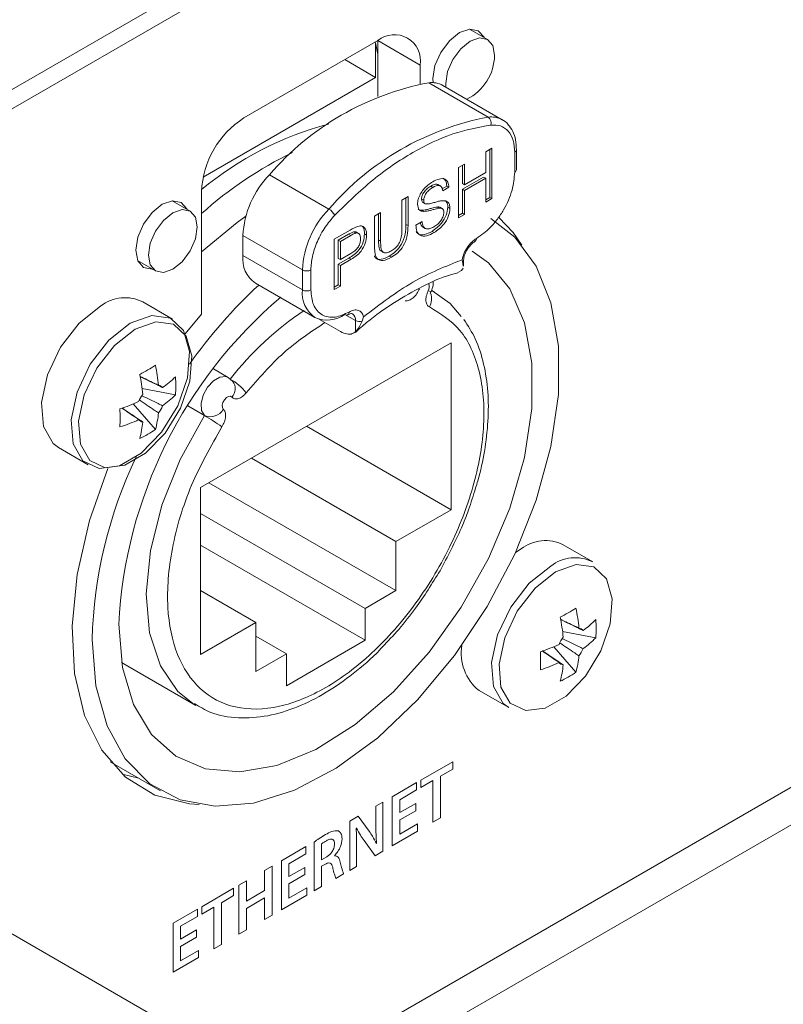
# Model space of a CAD drawing. Header units: millimetres. Extents: x 0 to 1118, y 0 to 864.
# Tile 29 of 248: x 307.97 to 314.33, y 137.72 to 145.92. Entities that reach past the tile are written whole.
import ezdxf

# ---------------------------------------------------------------- set-up
doc = ezdxf.new("R2010")
doc.units = ezdxf.units.MM

msp = doc.modelspace()

# ---------------------------------------------------------------- linework, layer by layer
at = {"color": 7, "linetype": 'Continuous', "lineweight": 15}
for p, q in [((325.0294, 155.2185), (276.2911, 127.0825)), ((324.9792, 155.0291), (276.2911, 126.9221)), ((311.8647, 145.7511), (311.7151, 145.8375)), ((310.952, 145.7413), (309.8383, 145.0983)), ((310.9343, 145.7216), (310.9343, 145.435)), ((311.3055, 145.5371), (310.952, 145.7412)), ((310.952, 145.2755), (310.952, 145.7412)), ((309.719, 136.8294), (324.9792, 145.6389)), ((310.9343, 145.435), (310.6779, 145.583)), ((311.3055, 145.3803), (311.3055, 145.5371)), ((310.9343, 145.435), (309.4983, 144.606)), ((311.8712, 145.1044), (311.3762, 145.3901)), ((311.9886, 145.0824), (311.4936, 145.3681)), ((324.8563, 145.2551), (309.669, 136.4877)), ((311.8512, 144.8164), (311.9024, 144.846)), ((311.8512, 144.6443), (311.8512, 144.8164)), ((311.8847, 144.8358), (311.8847, 144.4367)), ((311.9024, 144.846), (311.9024, 144.4265)), ((312.0922, 144.646), (312.0922, 144.8126)), ((312.1068, 144.6664), (312.1068, 144.833)), ((311.623, 144.6847), (311.6742, 144.7142)), ((311.623, 144.2652), (311.623, 144.6847)), ((311.6565, 144.704), (311.6565, 144.5524)), ((311.6742, 144.7142), (311.6742, 144.5422)), ((311.6742, 144.5422), (311.8512, 144.6443)), ((310.5454, 144.339), (310.0504, 144.6247)), ((311.8335, 144.6061), (311.6565, 144.504)), ((311.8512, 144.5959), (311.6742, 144.4938)), ((311.8335, 144.6061), (311.8512, 144.5959)), ((311.8512, 144.397), (311.8512, 144.5959)), ((309.4847, 144.486), (309.4847, 143.4657)), ((311.3935, 144.5296), (311.4112, 144.5194)), ((311.4754, 144.5309), (311.4533, 144.5436)), ((311.5262, 144.5309), (311.4875, 144.5086)), ((311.5438, 144.5207), (311.4926, 144.4911)), ((311.5262, 144.5309), (311.5438, 144.5207)), ((311.6565, 144.5524), (311.6742, 144.5422)), ((311.6565, 144.504), (311.6565, 144.305)), ((311.6565, 144.504), (311.6742, 144.4938)), ((311.6742, 144.4938), (311.6742, 144.2948)), ((309.3898, 144.3224), (309.2402, 144.4088)), ((311.1527, 144.4132), (311.2039, 144.4427)), ((311.1527, 144.1746), (311.1527, 144.4132)), ((311.1862, 144.4325), (311.1862, 144.2116)), ((311.2039, 144.4427), (311.2039, 144.2014)), ((311.3166, 144.4226), (311.3343, 144.4124)), ((311.8847, 144.4367), (311.8512, 144.4174)), ((311.9024, 144.4265), (311.8512, 144.397)), ((311.8847, 144.4367), (311.9024, 144.4265)), ((311.319, 144.3294), (311.3367, 144.3192)), ((311.3296, 144.3931), (311.3473, 144.3828)), ((311.4455, 144.356), (311.4632, 144.3458)), ((311.491, 144.3411), (311.4689, 144.3538)), ((311.5355, 144.3542), (311.5532, 144.344)), ((310.9245, 144.2814), (310.9757, 144.311)), ((310.9245, 144.0401), (310.9245, 144.2814)), ((310.9581, 144.3008), (310.9581, 144.0827)), ((310.9757, 144.311), (310.9757, 144.0725)), ((311.2691, 144.2061), (311.3203, 144.2357)), ((311.6565, 144.305), (311.623, 144.2856)), ((311.6742, 144.2948), (311.623, 144.2652)), ((311.6565, 144.305), (311.6742, 144.2948)), ((310.5892, 144.0879), (310.7227, 144.1649)), ((310.7513, 144.1498), (310.769, 144.1396)), ((310.7923, 144.1359), (310.7702, 144.1487)), ((311.1862, 144.2116), (311.2039, 144.2014)), ((311.325, 144.1908), (311.3471, 144.178)), ((311.4036, 144.1536), (311.4212, 144.1434)), ((309.8294, 144.1187), (310.3244, 143.8329)), ((309.8294, 144.1187), (309.8294, 143.9521)), ((310.5892, 143.6685), (310.5892, 144.0879)), ((310.7095, 144.1293), (310.6228, 144.0793)), ((310.6228, 144.0793), (310.6228, 143.9287)), ((310.6228, 144.0793), (310.6405, 144.0691)), ((310.7272, 144.1191), (310.6405, 144.0691)), ((310.6405, 144.0691), (310.6405, 143.9185)), ((310.7095, 144.1293), (310.7272, 144.1191)), ((310.8416, 144.1334), (310.8593, 144.1232)), ((310.9581, 144.0827), (310.9757, 144.0725)), ((310.9794, 143.9904), (311.0015, 143.9776)), ((308.9527, 143.9108), (309.1023, 143.8245)), ((310.3244, 143.6663), (309.8294, 143.9521)), ((310.7118, 143.9317), (310.6228, 143.8803)), ((310.6228, 143.9287), (310.6405, 143.9185)), ((310.6405, 143.9185), (310.7281, 143.9691)), ((310.7294, 143.9215), (310.6405, 143.8701)), ((310.7118, 143.9317), (310.7294, 143.9215)), ((311.0474, 143.948), (311.0651, 143.9378)), ((311.6604, 143.889), (311.6538, 143.9164)), ((310.3244, 143.6663), (310.3244, 143.8329)), ((310.3951, 143.8329), (310.3951, 143.6663)), ((310.6228, 143.8803), (310.6228, 143.7082)), ((310.6228, 143.8803), (310.6405, 143.8701)), ((310.6405, 143.8701), (310.6405, 143.698)), ((311.6502, 143.8284), (311.6172, 143.8127)), ((311.6502, 143.8284), (311.6624, 143.8465)), ((311.6616, 143.8645), (311.6604, 143.889)), ((311.6649, 143.8644), (311.6649, 143.901)), ((311.6007, 143.8028), (311.6191, 143.8076)), ((309.933, 143.7231), (310.428, 143.4374)), ((310.6228, 143.7082), (310.5892, 143.6889)), ((310.6405, 143.698), (310.5892, 143.6685)), ((310.6228, 143.7082), (310.6405, 143.698)), ((311.4242, 143.6504), (311.3992, 143.6648)), ((309.2419, 143.4239), (308.995, 143.5664)), ((309.4847, 143.4657), (309.3496, 143.2995)), ((310.4656, 143.4214), (310.6426, 143.3192)), ((310.7664, 143.3181), (310.7664, 143.4111)), ((310.8336, 143.4429), (310.8224, 143.4052)), ((311.5619, 143.2253), (309.4759, 142.0211)), ((311.5619, 141.8371), (311.5619, 143.2253)), ((309.7061, 142.9388), (309.5834, 143.0096)), ((309.7458, 142.9052), (309.7066, 142.9374)), ((309.267, 142.7922), (308.9905, 142.8456)), ((309.1015, 142.5055), (308.9169, 142.7183)), ((309.5083, 142.6214), (309.3713, 142.7005)), ((311.5619, 141.8371), (310.3596, 142.5312)), ((308.2951, 142.3539), (308.5419, 142.2114)), ((309.9, 142.2659), (311.1022, 141.5718)), ((309.4759, 142.0211), (309.4759, 140.6329)), ((309.5464, 142.0617), (311.1022, 141.1635)), ((309.4759, 141.8065), (310.8459, 141.0156)), ((311.1022, 141.5718), (311.5619, 141.8371)), ((310.8459, 140.7502), (309.4759, 141.5411)), ((311.1022, 141.1635), (311.1022, 141.5718)), ((312.7421, 141.4026), (312.4952, 141.5451)), ((312.1452, 141.5104), (312.0988, 141.4812)), ((309.4759, 141.1636), (309.9355, 140.8983)), ((310.8459, 141.0156), (311.1022, 141.1635)), ((310.8459, 140.7502), (310.8459, 141.0156)), ((309.4759, 140.6329), (309.9355, 140.8983)), ((309.9355, 140.8983), (309.9355, 140.49)), ((312.7672, 140.7709), (312.4906, 140.8243)), ((309.9355, 140.7859), (310.1918, 140.638)), ((310.1918, 140.3726), (310.8459, 140.7502)), ((309.9355, 140.49), (310.1918, 140.638)), ((310.1918, 140.638), (310.1918, 140.3726)), ((312.6017, 140.4842), (312.4171, 140.697)), ((308.8196, 140.5641), (309.4368, 140.2078)), ((311.7952, 140.3326), (312.0421, 140.1901)), ((308.7254, 139.7381), (309.144, 139.4964)), ((311.5759, 139.7389), (311.3112, 139.5861)), ((311.5759, 139.678), (311.5759, 139.7389)), ((311.4743, 139.6193), (311.5759, 139.678)), ((308.8234, 139.6351), (308.9615, 139.6018)), ((311.2756, 139.5656), (311.0722, 139.4481)), ((311.2756, 139.5046), (311.2756, 139.5656)), ((311.3112, 139.5861), (311.3112, 139.5252)), ((311.3112, 139.5252), (311.4118, 139.5833)), ((311.4118, 139.5833), (311.4118, 139.2359)), ((311.4743, 139.272), (311.4743, 139.6193)), ((311.1347, 139.4233), (311.2756, 139.5046)), ((310.994, 139.4024), (310.9364, 139.3692)), ((310.994, 138.9947), (310.994, 139.4024)), ((311.0722, 139.4481), (311.0722, 139.0399)), ((311.1347, 139.3159), (311.1347, 139.4233)), ((310.9364, 139.3692), (310.9364, 139.2269)), ((311.2678, 139.3927), (311.1347, 139.3159)), ((311.1347, 139.2554), (311.2678, 139.3322)), ((311.2678, 139.3322), (311.2678, 139.3927)), ((310.7898, 139.2851), (310.7181, 139.2437)), ((310.7181, 139.2437), (310.7181, 138.8354)), ((310.8809, 139.1616), (310.7898, 139.2851)), ((311.1347, 139.1368), (311.1347, 139.2554)), ((311.4118, 139.2359), (311.4743, 139.272)), ((310.7726, 139.1862), (310.7741, 139.1876)), ((311.0722, 139.0399), (311.2835, 139.1618)), ((311.2835, 139.2227), (311.1347, 139.1368)), ((311.2835, 139.1618), (311.2835, 139.2227)), ((310.4221, 139.07), (310.4221, 138.6646)), ((310.8375, 139.0833), (310.9296, 138.9575)), ((310.3538, 139.0334), (310.1504, 138.916)), ((310.3538, 138.9725), (310.3538, 139.0334)), ((310.4846, 138.9236), (310.4846, 139.0555)), ((310.7757, 138.8687), (310.7757, 139.0147)), ((310.9296, 138.9575), (310.994, 138.9947)), ((310.942, 139.0592), (310.9409, 139.0586)), ((310.1504, 138.916), (310.1504, 138.5077)), ((310.2129, 138.8911), (310.3538, 138.9725)), ((310.5223, 138.9453), (310.4846, 138.9236)), ((310.5919, 138.9559), (310.5919, 138.9577)), ((310.0722, 138.8708), (310.0097, 138.8348)), ((310.0097, 138.8348), (310.0097, 138.6667)), ((310.0722, 138.4626), (310.0722, 138.8708)), ((310.2129, 138.7838), (310.2129, 138.8911)), ((310.346, 138.8606), (310.2129, 138.7838)), ((310.346, 138.8001), (310.346, 138.8606)), ((310.4846, 138.8691), (310.5166, 138.8876)), ((310.4846, 138.7006), (310.4846, 138.8691)), ((310.7181, 138.8354), (310.7757, 138.8687)), ((309.8587, 138.7476), (309.7963, 138.7115)), ((309.8587, 138.5795), (309.8587, 138.7476)), ((310.2129, 138.7233), (310.346, 138.8001)), ((310.6022, 138.7685), (310.6675, 138.8062)), ((309.7518, 138.6859), (309.4871, 138.533)), ((309.7518, 138.6249), (309.7518, 138.6859)), ((309.7963, 138.7115), (309.7963, 138.3033)), ((310.0097, 138.6667), (309.8587, 138.5795)), ((310.2129, 138.6047), (310.2129, 138.7233)), ((310.3617, 138.6906), (310.2129, 138.6047)), ((310.3617, 138.6297), (310.3617, 138.6906)), ((310.4221, 138.6646), (310.4846, 138.7006)), ((309.468, 137.4058), (307.3352, 138.6371)), ((309.6501, 138.5662), (309.7518, 138.6249)), ((309.8587, 138.5186), (310.0097, 138.6058)), ((310.0097, 138.6058), (310.0097, 138.4265)), ((310.1504, 138.5077), (310.3617, 138.6297)), ((309.4515, 138.5125), (309.2481, 138.3951)), ((309.4515, 138.4516), (309.4515, 138.5125)), ((309.4871, 138.533), (309.4871, 138.4721)), ((309.4871, 138.4721), (309.5877, 138.5302)), ((309.5877, 138.5302), (309.5877, 138.1828)), ((309.6501, 138.2189), (309.6501, 138.5662)), ((309.8587, 138.3393), (309.8587, 138.5186)), ((309.3105, 138.3702), (309.4515, 138.4516)), ((310.0097, 138.4265), (310.0722, 138.4626)), ((309.2481, 138.3951), (309.2481, 137.9868)), ((309.3105, 138.2628), (309.3105, 138.3702)), ((309.4436, 138.3397), (309.3105, 138.2628)), ((309.4436, 138.2792), (309.4436, 138.3397)), ((309.7963, 138.3033), (309.8587, 138.3393)), ((309.3105, 138.2023), (309.4436, 138.2792)), ((309.3105, 138.0838), (309.3105, 138.2023)), ((309.4593, 138.1697), (309.3105, 138.0838)), ((309.4593, 138.1088), (309.4593, 138.1697)), ((309.5877, 138.1828), (309.6501, 138.2189)), ((309.2481, 137.9868), (309.4593, 138.1088))]:
    msp.add_line(p, q, dxfattribs=at)
at = {"color": 9, "linetype": 'Continuous', "lineweight": 15}
for p, q in [((310.9261, 145.7263), (310.9343, 145.7216)), ((310.7664, 143.4111), (310.678, 143.4621))]:
    msp.add_line(p, q, dxfattribs=at)
at = {"color": 7, "linetype": 'Continuous', "lineweight": 15, "flags": 128}
for points in [[(311.8375, 145.7668), (311.8367, 145.7687), (311.7888, 145.8238), (311.7171, 145.8378), (311.6326, 145.8084), (311.548, 145.7401), (311.4763, 145.6434), (311.4284, 145.533), (311.4116, 145.4256), (311.4138, 145.3912)], [(310.952, 145.636), (310.9498, 145.6407), (310.9343, 145.7216)], [(311.5197, 145.3531), (311.5177, 145.3848), (311.5331, 145.4836), (311.5772, 145.5852), (311.6432, 145.6741), (311.721, 145.7369), (311.7988, 145.764), (311.8647, 145.7511), (311.9088, 145.7004), (311.9243, 145.6195), (311.9243, 145.6195)], [(309.3627, 144.3381), (309.3618, 144.34), (309.3139, 144.3951), (309.2423, 144.409), (309.1577, 144.3796)], [(309.1577, 144.3796), (309.0731, 144.3114), (309.0014, 144.2147), (308.9535, 144.1043), (308.9367, 143.9969), (308.9535, 143.909), (309.0014, 143.8538), (309.0731, 143.8399), (309.0752, 143.8401)], [(309.4494, 144.1908), (309.4339, 144.092), (309.3898, 143.9904), (309.3239, 143.9015), (309.2461, 143.8387), (309.1683, 143.8116), (309.1023, 143.8245), (309.0583, 143.8752), (309.0428, 143.9561), (309.0583, 144.0549), (309.1023, 144.1565), (309.1683, 144.2454), (309.2461, 144.3082), (309.3239, 144.3352), (309.3898, 144.3224), (309.4339, 144.2717), (309.4494, 144.1908)], [(311.8938, 144.2597), (312.092, 144.1061), (312.2709, 143.8637), (312.3933, 143.5576), (312.4556, 143.1974), (312.4556, 142.7948), (312.3933, 142.3628), (312.2709, 141.9152), (312.092, 141.4664), (311.8627, 141.0308), (311.5901, 140.6225), (311.2831, 140.2545), (310.9516, 139.9387), (310.6061, 139.6852), (310.2579, 139.5022), (309.918, 139.3956), (309.5974, 139.3688), (309.3065, 139.4226), (309.0545, 139.5553), (308.8496, 139.7627), (308.6983, 140.0381), (308.6056, 140.3726), (308.5743, 140.7555), (308.5743, 140.7555)], [(309.8533, 144.2798), (309.7806, 144.2281), (309.4847, 143.9836)], [(312.1523, 144.0393), (312.0779, 144.1449), (311.9596, 144.2705)], [(308.7953, 140.8831), (308.8265, 140.5244), (308.9188, 140.2146), (309.0689, 139.965), (309.2715, 139.7845), (309.5191, 139.6796), (309.8029, 139.6543), (310.1125, 139.7093), (310.4369, 139.8427), (310.7642, 140.0496), (311.0826, 140.3226), (311.3807, 140.6519), (311.6476, 141.0255), (311.8737, 141.4299), (312.0509, 141.8504), (312.1726, 142.272), (312.2346, 142.6794), (312.2346, 143.0577), (312.1726, 143.3935), (312.0509, 143.6745), (311.8737, 143.8905), (311.7375, 143.9891)], [(311.4024, 143.6624), (311.5542, 143.5524), (311.6459, 143.4455)], [(308.645, 143.5317), (308.4662, 143.3899), (308.3116, 143.19), (308.202, 142.9591), (308.1522, 142.7283), (308.169, 142.5289), (308.25, 142.3877), (308.2951, 142.3539)], [(308.8919, 143.3892), (308.7131, 143.2474), (308.5584, 143.0475), (308.4488, 142.8166), (308.399, 142.5858), (308.4158, 142.3864), (308.4969, 142.2451), (308.6313, 142.1812), (308.801, 142.2033), (308.9829, 142.3083), (309.1525, 142.4821), (309.2869, 142.7012), (309.368, 142.936), (309.3848, 143.1549), (309.335, 143.3282), (309.2254, 143.4325), (309.0707, 143.4538), (308.8919, 143.3892)], [(308.9322, 143.3403), (308.7615, 143.2048), (308.6137, 143.0139), (308.509, 142.7934), (308.4615, 142.5729), (308.4775, 142.3824), (308.555, 142.2475), (308.6834, 142.1865), (308.8454, 142.2075), (309.0191, 142.3078), (309.1811, 142.4738), (309.3095, 142.6831), (309.387, 142.9074), (309.403, 143.1165), (309.3555, 143.282), (309.2507, 143.3817), (309.103, 143.402), (308.9322, 143.3403)], [(309.6661, 142.6737), (309.6581, 142.6874), (309.657, 142.7072), (309.663, 142.73), (309.6751, 142.752), (309.6913, 142.7697), (309.709, 142.7802), (309.7254, 142.7819), (309.7379, 142.7745)], [(308.7034, 142.1803), (308.5515, 141.7463), (308.4487, 141.2969), (308.4072, 140.8682), (308.4284, 140.4735), (308.5115, 140.1253), (308.654, 139.8346), (308.8514, 139.6105), (309.0974, 139.4602), (309.3842, 139.3882), (309.4641, 139.3827)], [(312.3921, 141.3679), (312.2133, 141.2261), (312.0586, 141.0263), (311.949, 140.7953), (311.8992, 140.5646), (311.916, 140.3651), (311.9971, 140.2239), (312.0421, 140.1901)], [(312.4324, 141.319), (312.2616, 141.1836), (312.1139, 140.9927), (312.0092, 140.7721), (311.9617, 140.5517), (311.9777, 140.3612), (312.0551, 140.2263), (312.1835, 140.1652), (312.3455, 140.1863), (312.5193, 140.2866), (312.6813, 140.4526), (312.8097, 140.6619), (312.8871, 140.8862), (312.9032, 141.0952), (312.8556, 141.2607), (312.7509, 141.3604), (312.6032, 141.3807), (312.4324, 141.319)]]:
    msp.add_lwpolyline(points, dxfattribs=at)
at = {"color": 9, "linetype": 'Continuous', "lineweight": 15, "flags": 128}
for points in [[(311.3717, 143.6583), (311.3835, 143.6547), (311.3915, 143.6533), (311.3953, 143.654), (311.3955, 143.6543)], [(309.5083, 142.6214), (309.4844, 142.6625), (309.4811, 142.722), (309.499, 142.7903), (309.5352, 142.8563), (309.5839, 142.9094), (309.6371, 142.9411), (309.6864, 142.9461), (309.7065, 142.9385)], [(309.4237, 140.2156), (309.2879, 140.3245), (309.1419, 140.5374), (309.053, 140.812), (309.0252, 141.1362), (309.0597, 141.4955), (309.1549, 141.874), (309.3067, 142.2549), (309.5083, 142.6214)]]:
    msp.add_lwpolyline(points, dxfattribs=at)
at = {"color": 7, "linetype": 'Continuous', "lineweight": 15}
for centre, radius, start, end in [((311.09, 145.5721), 0.2184, 350.78597, 129.20347), ((311.5081, 145.6264), 0.4162, 296.30298, 359.04944), ((311.8056, 143.1154), 2.3149, 100.6886, 139.30603), ((311.402, 145.2032), 0.1887, 60.93749, 97.8438), ((310.2523, 144.451), 0.7684, 122.60544, 177.39449), ((312.3006, 142.8296), 2.3149, 100.6886, 139.30603), ((311.8371, 145.0563), 0.0589, 342.40192, 54.66649), ((311.2704, 142.3398), 2.8039, 105.07657, 129.55083), ((311.6992, 141.8247), 3.3224, 116.0102, 131.79915), ((312.0818, 144.6689), 0.0251, 294.37013, 354.32153), ((310.6085, 144.0798), 0.78, 135.68035, 177.14105), ((311.1034, 143.794), 0.78, 135.68035, 177.14105), ((310.4797, 144.2272), 0.1296, 28.14319, 59.55772), ((311.7489, 144.0924), 0.0252, 305.78804, 5.60452), ((310.0705, 143.9232), 0.2428, 173.18146, 235.50645), ((310.3598, 143.9012), 0.0769, 242.61241, 297.38728), ((312.8193, 140.6289), 4.2006, 132.88074, 144.85276), ((310.3598, 143.7346), 0.0769, 242.61241, 297.38728), ((308.8475, 143.2719), 0.3294, 63.39055, 127.91967), ((312.6143, 140.6851), 3.8241, 130.20067, 177.03312), ((311.2602, 143.5918), 0.14, 331.31042, 19.57579), ((310.5315, 143.6666), 0.2515, 245.69302, 305.61776), ((310.6926, 143.4826), 0.0252, 234.39191, 294.28235), ((310.802, 143.4807), 0.0781, 242.88772, 285.12522), ((307.7526, 145.2244), 2.5684, 298.31226, 301.68237), ((307.6207, 142.7298), 1.5127, 5.43035, 11.78817), ((307.4899, 142.6543), 1.5127, 5.43035, 11.78817), ((308.656, 143.554), 0.8639, 305.77508, 315.01344), ((308.4084, 142.8677), 0.862, 354.97297, 5.02703), ((309.4816, 142.5062), 0.4827, 39.03646, 59.89947), ((309.1168, 142.8161), 0.0576, 39.82053, 80.16967), ((309.2279, 142.6236), 0.2899, 143.18028, 156.81925), ((308.656, 143.4029), 0.8639, 305.77508, 315.01344), ((308.3325, 144.1135), 1.5127, 288.20952, 294.56706), ((306.2382, 142.6011), 2.5681, 358.31461, 1.68539), ((308.8945, 142.8161), 0.2899, 323.18081, 336.82014), ((309.5581, 142.7354), 0.1243, 246.40184, 330.26757), ((308.2669, 142.7293), 0.8641, 344.98458, 354.22223), ((308.6404, 141.1174), 1.7365, 54.26035, 60.01316), ((308.3325, 143.9625), 1.5127, 288.20952, 294.56706), ((309.0056, 142.6236), 0.0576, 219.81738, 260.1695), ((308.1361, 142.6538), 0.8641, 344.98458, 354.22223), ((308.6069, 143.2112), 0.8618, 294.96997, 305.02466), ((312.365, 140.6495), 3.7922, 154.5993, 178.3979), ((312.3477, 141.2506), 0.3294, 63.39036, 127.91986), ((312.5945, 141.1081), 0.3294, 63.39036, 127.91986), ((311.2528, 143.2031), 2.5683, 298.31225, 301.68237), ((311.1209, 140.7085), 1.5127, 5.43035, 11.78817), ((310.9901, 140.633), 1.5127, 5.43035, 11.78817), ((312.1562, 141.5327), 0.8639, 305.77505, 315.01346), ((311.9084, 140.8464), 0.8621, 354.9738, 5.0262), ((312.617, 140.7949), 0.0576, 39.82039, 80.17075), ((312.0427, 140.6416), 0.3959, 170.35382, 231.31357), ((311.8327, 142.0922), 1.5127, 288.20947, 294.56711), ((312.7281, 140.6024), 0.2899, 143.1804, 156.81928), ((312.1562, 141.3817), 0.8639, 305.77505, 315.01346), ((309.7381, 140.5798), 2.5684, 358.31483, 1.68517), ((312.3947, 140.7948), 0.2899, 323.18044, 336.8202), ((311.8327, 141.9412), 1.5127, 288.20947, 294.56711), ((312.5058, 140.6024), 0.0576, 219.81726, 260.16914), ((311.6363, 140.6326), 0.8641, 344.98458, 354.22223), ((311.7671, 140.7081), 0.8641, 344.98458, 354.22223), ((312.107, 141.19), 0.8618, 294.96996, 305.02467)]:
    msp.add_arc(centre, radius, start, end, dxfattribs=at)
at = {"color": 9, "linetype": 'Continuous', "lineweight": 15}
for centre, radius, start, end in [((311.897, 144.9175), 0.1887, 60.93749, 97.8438), ((312.0818, 144.8355), 0.0252, 294.38718, 354.15794), ((311.6457, 143.9013), 0.0192, 320.11124, 358.75119), ((310.5726, 143.6407), 0.2495, 174.11481, 234.5731), ((311.3182, 143.6914), 0.0629, 328.20171, 23.60659), ((311.8169, 141.2889), 2.656, 123.83454, 142.00786), ((310.6866, 143.4809), 0.0268, 307.67931, 3.61329), ((310.7033, 143.4172), 0.0633, 354.49787, 52.96567), ((309.6619, 142.8447), 0.1034, 317.2616, 35.89755)]:
    msp.add_arc(centre, radius, start, end, dxfattribs=at)
at = {"color": 7, "linetype": 'Continuous', "lineweight": 15}
for points, knots in [([(312.038, 145.0417), (312.0375, 145.0424), (312.0241, 145.0626), (312.0039, 145.0739), (311.9844, 145.0847)], [0, 0, 0, 0, 0.037845, 1, 1, 1, 1]), ([(311.8933, 145.0384), (311.7891, 145.0195), (311.5787, 144.9811), (311.2437, 144.8203), (310.9086, 144.5943), (310.6982, 144.3897), (310.594, 144.2884)], [0, 0, 0, 0, 0.247677, 0.5, 0.752323, 1, 1, 1, 1]), ([(312.0922, 144.8126), (312.0896, 144.8467), (312.0843, 144.9163), (312.0414, 144.9915), (311.9772, 145.0379), (311.9209, 145.0383), (311.8933, 145.0384)], [0, 0, 0, 0, 0.244418, 0.500001, 0.755581, 1, 1, 1, 1]), ([(312.1068, 144.833), (312.1052, 144.8608), (312.1021, 144.9168), (312.0784, 144.9885), (312.0513, 145.0241), (312.038, 145.0417)], [0, 0, 0, 0, 0.334504, 0.672705, 1, 1, 1, 1]), ([(311.774, 144.0949), (311.814, 144.1229), (311.8758, 144.1662), (311.9499, 144.2547), (312.0006, 144.3314), (312.0417, 144.4137), (312.0813, 144.5222), (312.0879, 144.5973), (312.0922, 144.646)], [0, 0, 0, 0, 0.239443, 0.369627, 0.5, 0.630185, 0.760559, 1, 1, 1, 1]), ([(311.2831, 144.3789), (311.2843, 144.3926), (311.2867, 144.4198), (311.3048, 144.4642), (311.3442, 144.5219), (311.3824, 144.5482), (311.4092, 144.5666)], [0, 0, 0, 0, 0.18703, 0.374126, 0.56114, 1, 1, 1, 1]), ([(311.4092, 144.5666), (311.4272, 144.5757), (311.4631, 144.5938), (311.5096, 144.5943), (311.538, 144.5661), (311.5419, 144.5358), (311.5438, 144.5207)], [0, 0, 0, 0, 0.280798, 0.560153, 0.779878, 1, 1, 1, 1]), ([(311.4951, 144.5954), (311.5035, 144.5891), (311.5212, 144.5758), (311.5245, 144.5464), (311.5262, 144.5309)], [0, 0, 0, 0, 0.468883, 1, 1, 1, 1]), ([(311.3935, 144.5296), (311.3836, 144.5235), (311.3639, 144.5113), (311.3377, 144.4844), (311.3198, 144.4514), (311.3177, 144.4322), (311.3166, 144.4226)], [0, 0, 0, 0, 0.2812893, 0.5608202, 0.7806771, 1, 1, 1, 1]), ([(311.4112, 144.5194), (311.4013, 144.5133), (311.3816, 144.5011), (311.3554, 144.4742), (311.3375, 144.4412), (311.3354, 144.422), (311.3343, 144.4124)], [0, 0, 0, 0, 0.2812893, 0.5608202, 0.7806771, 1, 1, 1, 1]), ([(311.4539, 144.5396), (311.4505, 144.5421), (311.4359, 144.5534), (311.412, 144.5399), (311.3935, 144.5296)], [0, 0, 0, 0, 0.228731, 1, 1, 1, 1]), ([(311.4926, 144.4911), (311.4907, 144.5025), (311.4868, 144.5252), (311.4575, 144.5426), (311.4288, 144.5282), (311.4112, 144.5194)], [0, 0, 0, 0, 0.281098, 0.560286, 1, 1, 1, 1]), ([(311.3166, 144.4226), (311.3172, 144.4151), (311.3184, 144.4018), (311.3262, 144.3957), (311.3296, 144.3931)], [0, 0, 0, 0, 0.55962, 1, 1, 1, 1]), ([(311.3343, 144.4124), (311.3349, 144.4049), (311.336, 144.3916), (311.3439, 144.3855), (311.3473, 144.3828)], [0, 0, 0, 0, 0.55962, 1, 1, 1, 1]), ([(311.3473, 144.3828), (311.3627, 144.3828), (311.388, 144.3828), (311.4266, 144.3955), (311.4589, 144.4044), (311.4797, 144.4075), (311.4901, 144.409)], [0, 0, 0, 0, 0.338408, 0.558976, 0.779536, 1, 1, 1, 1]), ([(311.4901, 144.409), (311.4998, 144.4089), (311.519, 144.4088), (311.5398, 144.395), (311.5514, 144.3723), (311.5526, 144.3534), (311.5532, 144.344)], [0, 0, 0, 0, 0.280372, 0.559915, 0.779862, 1, 1, 1, 1]), ([(311.5094, 144.4104), (311.5139, 144.4081), (311.5245, 144.4025), (311.5336, 144.3822), (311.5349, 144.3635), (311.5355, 144.3542)], [0, 0, 0, 0, 0.269306, 0.6344952, 1, 1, 1, 1]), ([(311.3367, 144.3192), (311.3285, 144.3199), (311.3122, 144.3212), (311.2889, 144.3371), (311.2853, 144.3631), (311.2831, 144.3789)], [0, 0, 0, 0, 0.28145, 0.562277, 1, 1, 1, 1]), ([(311.319, 144.3294), (311.3105, 144.3295), (311.2993, 144.3295), (311.2915, 144.3359), (311.2897, 144.3375)], [0, 0, 0, 0, 0.767998, 1, 1, 1, 1]), ([(311.4455, 144.356), (311.4312, 144.3531), (311.4076, 144.3482), (311.3741, 144.3386), (311.3459, 144.3317), (311.328, 144.3302), (311.319, 144.3294)], [0, 0, 0, 0, 0.33994, 0.560025, 0.780083, 1, 1, 1, 1]), ([(311.4632, 144.3458), (311.4489, 144.3429), (311.4253, 144.338), (311.3917, 144.3284), (311.3636, 144.3215), (311.3457, 144.32), (311.3367, 144.3192)], [0, 0, 0, 0, 0.33994, 0.560025, 0.780083, 1, 1, 1, 1]), ([(311.5355, 144.3542), (311.5326, 144.3321), (311.5268, 144.2878), (311.4775, 144.2061), (311.4316, 144.1735), (311.4036, 144.1536)], [0, 0, 0, 0, 0.279944, 0.560079, 1, 1, 1, 1]), ([(311.5532, 144.344), (311.5502, 144.3219), (311.5444, 144.2776), (311.4952, 144.1959), (311.4493, 144.1633), (311.4212, 144.1434)], [0, 0, 0, 0, 0.279944, 0.560079, 1, 1, 1, 1]), ([(311.471, 144.3524), (311.4708, 144.3526), (311.4653, 144.359), (311.4553, 144.3575), (311.4455, 144.356)], [0, 0, 0, 0, 0.024316, 1, 1, 1, 1]), ([(311.5019, 144.3115), (311.5013, 144.3184), (311.5002, 144.3322), (311.4869, 144.3466), (311.4722, 144.3461), (311.4632, 144.3458)], [0, 0, 0, 0, 0.280077, 0.559959, 1, 1, 1, 1]), ([(310.594, 144.2884), (310.5665, 144.2564), (310.5101, 144.1909), (310.4459, 144.0704), (310.403, 143.9457), (310.3977, 143.87), (310.3951, 143.8329)], [0, 0, 0, 0, 0.244419, 0.499999, 0.755582, 1, 1, 1, 1]), ([(311.3203, 144.2357), (311.3224, 144.2209), (311.3265, 144.1914), (311.3534, 144.1721), (311.3864, 144.1743), (311.4081, 144.1851), (311.419, 144.1905)], [0, 0, 0, 0, 0.280634, 0.558676, 0.779197, 1, 1, 1, 1]), ([(311.419, 144.1905), (311.4299, 144.1976), (311.4516, 144.2117), (311.4797, 144.2433), (311.4982, 144.2798), (311.5007, 144.301), (311.5019, 144.3115)], [0, 0, 0, 0, 0.280917, 0.56081, 0.780496, 1, 1, 1, 1]), ([(310.7513, 144.1498), (310.7436, 144.1467), (310.7297, 144.1411), (310.7157, 144.1329), (310.7095, 144.1293)], [0, 0, 0, 0, 0.559581, 1, 1, 1, 1]), ([(310.7227, 144.1649), (310.7328, 144.1707), (310.7508, 144.181), (310.7687, 144.1887), (310.7765, 144.192)], [0, 0, 0, 0, 0.560098, 1, 1, 1, 1]), ([(310.7719, 144.1466), (310.7702, 144.1479), (310.7648, 144.1519), (310.7568, 144.1507), (310.7513, 144.1498)], [0, 0, 0, 0, 0.311597, 1, 1, 1, 1]), ([(310.7765, 144.192), (310.7897, 144.1959), (310.816, 144.2037), (310.843, 144.1871), (310.8571, 144.1584), (310.8586, 144.135), (310.8593, 144.1232)], [0, 0, 0, 0, 0.280015, 0.558911, 0.779395, 1, 1, 1, 1]), ([(310.811, 144.2009), (310.816, 144.1988), (310.829, 144.1934), (310.8391, 144.1681), (310.8408, 144.145), (310.8416, 144.1334)], [0, 0, 0, 0, 0.237558, 0.618674, 1, 1, 1, 1]), ([(311.1862, 144.2116), (311.1859, 144.1851), (311.1851, 144.1323), (311.1546, 144.0461), (311.101, 143.9823), (311.0653, 143.9594), (311.0474, 143.948)], [0, 0, 0, 0, 0.281628, 0.559158, 0.778983, 1, 1, 1, 1]), ([(311.0611, 143.9892), (311.0717, 143.9959), (311.093, 144.0093), (311.1243, 144.0403), (311.1525, 144.1024), (311.1526, 144.1448), (311.1527, 144.1746)], [0, 0, 0, 0, 0.187562, 0.374241, 0.559723, 1, 1, 1, 1]), ([(311.2039, 144.2014), (311.2035, 144.1748), (311.2028, 144.1221), (311.1723, 144.0359), (311.1187, 143.9721), (311.083, 143.9492), (311.0651, 143.9378)], [0, 0, 0, 0, 0.281628, 0.559158, 0.778983, 1, 1, 1, 1]), ([(311.4212, 144.1434), (311.4001, 144.1324), (311.3579, 144.1105), (311.3047, 144.1149), (311.2748, 144.1521), (311.271, 144.1881), (311.2691, 144.2061)], [0, 0, 0, 0, 0.280814, 0.559566, 0.779623, 1, 1, 1, 1]), ([(311.4036, 144.1536), (311.3826, 144.1429), (311.3409, 144.1215), (311.2909, 144.1221), (311.2761, 144.1451), (311.2713, 144.1525)], [0, 0, 0, 0, 0.405875, 0.80877, 1, 1, 1, 1]), ([(311.3071, 144.228), (311.3082, 144.2196), (311.3105, 144.2019), (311.3229, 144.1959), (311.3293, 144.1928)], [0, 0, 0, 0, 0.475702, 1, 1, 1, 1]), ([(310.8416, 144.1334), (310.8397, 144.1113), (310.8359, 144.0673), (310.7895, 143.98), (310.7413, 143.95), (310.7118, 143.9317)], [0, 0, 0, 0, 0.280751, 0.559708, 1, 1, 1, 1]), ([(310.769, 144.1396), (310.7613, 144.1364), (310.7474, 144.1308), (310.7334, 144.1227), (310.7272, 144.1191)], [0, 0, 0, 0, 0.559581, 1, 1, 1, 1]), ([(310.7281, 143.9691), (310.7392, 143.9759), (310.7613, 143.9896), (310.7912, 144.022), (310.8063, 144.0606), (310.8075, 144.0815), (310.8081, 144.092)], [0, 0, 0, 0, 0.2814, 0.559752, 0.779362, 1, 1, 1, 1]), ([(310.8593, 144.1232), (310.8574, 144.1011), (310.8535, 144.0571), (310.8072, 143.9698), (310.759, 143.9398), (310.7294, 143.9215)], [0, 0, 0, 0, 0.280751, 0.559708, 1, 1, 1, 1]), ([(310.8081, 144.092), (310.8076, 144.1001), (310.8067, 144.1163), (310.7978, 144.1325), (310.785, 144.1413), (310.7743, 144.1402), (310.769, 144.1396)], [0, 0, 0, 0, 0.280258, 0.560076, 0.780152, 1, 1, 1, 1]), ([(310.9581, 144.0827), (310.9585, 144.0656), (310.9594, 144.0317), (310.9663, 143.9933), (310.9808, 143.991), (310.9824, 143.9907)], [0, 0, 0, 0, 0.474806, 0.943781, 1, 1, 1, 1]), ([(310.9757, 144.0725), (310.9759, 144.0548), (310.9762, 144.0197), (310.9896, 143.9777), (311.0247, 143.9712), (311.0489, 143.9832), (311.0611, 143.9892)], [0, 0, 0, 0, 0.2817898, 0.5601195, 0.7793856, 1, 1, 1, 1]), ([(311.6538, 143.9164), (311.6582, 143.9336), (311.6672, 143.9689), (311.6962, 144.0214), (311.7332, 144.0669), (311.7606, 144.0857), (311.774, 144.0949)], [0, 0, 0, 0, 0.242946, 0.499999, 0.757056, 1, 1, 1, 1]), ([(311.6649, 143.901), (311.6664, 143.9168), (311.6693, 143.9483), (311.6922, 143.9992), (311.7248, 144.0444), (311.7507, 144.0628), (311.7636, 144.072)], [0, 0, 0, 0, 0.25, 0.5, 0.750002, 1, 1, 1, 1]), ([(311.0651, 143.9378), (311.042, 143.9259), (310.996, 143.9023), (310.9417, 143.9206), (310.9262, 143.9789), (310.9251, 144.0197), (310.9245, 144.0401)], [0, 0, 0, 0, 0.28073, 0.557906, 0.778407, 1, 1, 1, 1]), ([(311.0474, 143.948), (311.0248, 143.9367), (310.9799, 143.9142), (310.933, 143.9221), (310.9257, 143.946), (310.9249, 143.9487)], [0, 0, 0, 0, 0.4739876, 0.9419755, 1, 1, 1, 1]), ([(310.7655, 143.3132), (310.7967, 143.341), (310.9035, 143.4361), (311.0918, 143.5673), (311.3241, 143.6993), (311.4965, 143.7772), (311.5845, 143.7988), (311.6007, 143.8028)], [0, 0, 0, 0, 0.11226, 0.383706, 0.659167, 0.937474, 1, 1, 1, 1]), ([(310.3951, 143.6663), (310.3994, 143.6226), (310.406, 143.5551), (310.4456, 143.4923), (310.4867, 143.4576), (310.5374, 143.4393), (310.6115, 143.4363), (310.6733, 143.4644), (310.7133, 143.4826)], [0, 0, 0, 0, 0.239441, 0.369626, 0.499999, 0.630183, 0.760557, 1, 1, 1, 1]), ([(311.1812, 143.5749), (311.1916, 143.5755), (311.2122, 143.5767), (311.2471, 143.5998), (311.2788, 143.634), (311.293, 143.6625), (311.2999, 143.6762)], [0, 0, 0, 0, 0.25068, 0.500188, 0.759386, 1, 1, 1, 1]), ([(311.3717, 143.6583), (311.3656, 143.6437), (311.3535, 143.6146), (311.3511, 143.5729), (311.3603, 143.5397), (311.3756, 143.5295), (311.383, 143.5246)], [0, 0, 0, 0, 0.250678, 0.500179, 0.759381, 1, 1, 1, 1]), ([(311.3955, 143.6543), (311.4031, 143.6709), (311.4146, 143.6963), (311.4146, 143.7233), (311.4145, 143.7326)], [0, 0, 0, 0, 0.655552, 1, 1, 1, 1]), ([(311.3893, 143.6368), (311.3893, 143.6367), (311.3894, 143.6365), (311.3898, 143.6394), (311.3915, 143.6454), (311.3941, 143.6512), (311.3955, 143.6543)], [0, 0, 0, 0, 0.104887, 0.366257, 0.663579, 1, 1, 1, 1]), ([(311.383, 143.5246), (311.4737, 143.4687), (311.6595, 143.3542), (311.8151, 143.0053), (311.8543, 142.5611), (311.7705, 142.06), (311.5765, 141.5436), (311.2817, 141.0486), (310.915, 140.6318), (310.5189, 140.3349), (310.1227, 140.1744), (309.7561, 140.1679), (309.4612, 140.3224), (309.2672, 140.6149), (309.1835, 141.0193), (309.2227, 141.5088), (309.3782, 142.0373), (309.564, 142.3662), (309.6547, 142.5268)], [0, 0, 0, 0, 0.061041, 0.125, 0.188959, 0.25, 0.311041, 0.375, 0.438959, 0.5, 0.561041, 0.625, 0.688959, 0.75, 0.811041, 0.875, 0.938959, 1, 1, 1, 1]), ([(310.8336, 143.4429), (310.8292, 143.455), (310.8201, 143.4799), (310.7911, 143.4989), (310.7542, 143.5017), (310.7267, 143.4888), (310.7133, 143.4826)], [0, 0, 0, 0, 0.242945, 0.5, 0.757057, 1, 1, 1, 1]), ([(310.703, 143.4597), (310.7115, 143.4639), (310.7282, 143.4722), (310.7364, 143.4696), (310.7405, 143.4683)], [0, 0, 0, 0, 0.5120664, 1, 1, 1, 1]), ([(311.7661, 142.0181), (311.7727, 142.038), (311.8063, 142.1406), (311.8438, 142.3285), (311.8746, 142.5779), (311.8733, 142.8227), (311.8385, 143.0534), (311.7741, 143.2586), (311.7031, 143.3683), (311.6696, 143.42)], [0, 0, 0, 0, 0.0364605, 0.1874877, 0.346884, 0.5105924, 0.6777111, 0.8481244, 1, 1, 1, 1]), ([(310.8224, 143.4052), (310.8089, 143.3785), (310.7911, 143.3429), (310.7713, 143.323), (310.7664, 143.3181)], [0, 0, 0, 0, 0.752769, 1, 1, 1, 1]), ([(310.6426, 143.3192), (310.6601, 143.3112), (310.695, 143.2951), (310.7377, 143.2982), (310.7579, 143.3122), (310.7664, 143.3181)], [0, 0, 0, 0, 0.367483, 0.734796, 1, 1, 1, 1]), ([(308.9733, 142.9461), (309.0127, 142.9274), (309.0638, 142.9031), (309.1149, 142.8786), (309.1266, 142.8729)], [0, 0, 0, 0, 0.770592, 1, 1, 1, 1]), ([(309.161, 142.8531), (309.1483, 142.8593), (309.086, 142.8897), (309.0234, 142.9199), (308.9736, 142.944)], [0, 0, 0, 0, 0.203941, 1, 1, 1, 1]), ([(308.9878, 142.786), (309.0329, 142.7643), (309.0907, 142.7363), (309.1483, 142.7082), (309.161, 142.702)], [0, 0, 0, 0, 0.779327, 1, 1, 1, 1]), ([(309.7379, 142.7745), (309.745, 142.7684), (309.7592, 142.7563), (309.7915, 142.7593), (309.826, 142.7768), (309.8466, 142.7993), (309.8566, 142.8102)], [0, 0, 0, 0, 0.250674, 0.500183, 0.759379, 1, 1, 1, 1]), ([(308.9614, 142.5867), (308.9506, 142.5941), (308.9038, 142.626), (308.8572, 142.6582), (308.8213, 142.6829)], [0, 0, 0, 0, 0.229369, 1, 1, 1, 1]), ([(308.8233, 142.6837), (308.8691, 142.6526), (308.9266, 142.6135), (308.9841, 142.5747), (308.9958, 142.5668)], [0, 0, 0, 0, 0.79609, 1, 1, 1, 1]), ([(309.1266, 142.6424), (309.1149, 142.6503), (309.062, 142.6859), (309.0092, 142.7218), (308.9681, 142.7497)], [0, 0, 0, 0, 0.221883, 1, 1, 1, 1]), ([(309.6547, 142.5268), (309.6625, 142.5409), (309.6779, 142.5689), (309.6867, 142.6131), (309.6839, 142.6513), (309.6719, 142.6664), (309.6661, 142.6737)], [0, 0, 0, 0, 0.250682, 0.500194, 0.759389, 1, 1, 1, 1]), ([(311.4701, 141.329), (311.5331, 141.4475), (311.6216, 141.6136), (311.7143, 141.8465), (311.7477, 141.957), (311.7661, 142.0181)], [0, 0, 0, 0, 0.526253, 0.737952, 1, 1, 1, 1]), ([(310.9914, 140.6955), (311.0368, 140.7432), (311.1327, 140.8439), (311.2982, 141.0524), (311.4045, 141.2234), (311.4701, 141.329)], [0, 0, 0, 0, 0.255703, 0.540286, 1, 1, 1, 1]), ([(312.4735, 140.9248), (312.5128, 140.9061), (312.5639, 140.8819), (312.6151, 140.8573), (312.6268, 140.8517)], [0, 0, 0, 0, 0.770592, 1, 1, 1, 1]), ([(312.6612, 140.8318), (312.6485, 140.838), (312.5862, 140.8684), (312.5236, 140.8986), (312.4738, 140.9227)], [0, 0, 0, 0, 0.203941, 1, 1, 1, 1]), ([(312.6268, 140.6211), (312.6151, 140.629), (312.5622, 140.6646), (312.5094, 140.7005), (312.4683, 140.7285)], [0, 0, 0, 0, 0.221883, 1, 1, 1, 1]), ([(312.488, 140.7648), (312.5331, 140.743), (312.5909, 140.715), (312.6485, 140.6869), (312.6612, 140.6807)], [0, 0, 0, 0, 0.7793272, 1, 1, 1, 1]), ([(309.4267, 140.2232), (309.4703, 140.1965), (309.5794, 140.1299), (309.7887, 140.0962), (310.0326, 140.1125), (310.2797, 140.1875), (310.5194, 140.3076), (310.75, 140.4704), (310.9069, 140.6035), (310.9842, 140.6877), (310.9914, 140.6955)], [0, 0, 0, 0, 0.103119, 0.258291, 0.412145, 0.561969, 0.706468, 0.84373, 0.985499, 1, 1, 1, 1]), ([(312.4616, 140.5655), (312.4508, 140.5728), (312.4039, 140.6048), (312.3574, 140.6369), (312.3215, 140.6617)], [0, 0, 0, 0, 0.229369, 1, 1, 1, 1]), ([(312.3235, 140.6624), (312.3693, 140.6313), (312.4267, 140.5922), (312.4843, 140.5535), (312.496, 140.5456)], [0, 0, 0, 0, 0.79609, 1, 1, 1, 1]), ([(310.6247, 139.1633), (310.606, 139.1639), (310.5723, 139.1649), (310.5344, 139.1431), (310.5176, 139.1335)], [0, 0, 0, 0, 0.557319, 1, 1, 1, 1]), ([(310.6544, 139.0978), (310.6531, 139.1147), (310.6509, 139.1449), (310.6327, 139.1577), (310.6247, 139.1633)], [0, 0, 0, 0, 0.560318, 1, 1, 1, 1]), ([(310.7757, 139.0147), (310.7757, 139.047), (310.7758, 139.1048), (310.7736, 139.1613), (310.7726, 139.1862)], [0, 0, 0, 0, 0.560014, 1, 1, 1, 1]), ([(310.7741, 139.1876), (310.7851, 139.1671), (310.8046, 139.1305), (310.8274, 139.0977), (310.8375, 139.0833)], [0, 0, 0, 0, 0.559949, 1, 1, 1, 1]), ([(310.9409, 139.0586), (310.9309, 139.0791), (310.9129, 139.1158), (310.8907, 139.1476), (310.8809, 139.1616)], [0, 0, 0, 0, 0.559959, 1, 1, 1, 1]), ([(310.9364, 139.2269), (310.9365, 139.195), (310.9368, 139.1382), (310.9404, 139.0833), (310.942, 139.0592)], [0, 0, 0, 0, 0.559997, 1, 1, 1, 1]), ([(310.5176, 139.1335), (310.4997, 139.1228), (310.4677, 139.1037), (310.4361, 139.0803), (310.4221, 139.07)], [0, 0, 0, 0, 0.560033, 1, 1, 1, 1]), ([(310.4846, 139.0555), (310.4919, 139.0609), (310.5049, 139.0707), (310.5181, 139.0784), (310.5238, 139.0818)], [0, 0, 0, 0, 0.559613, 1, 1, 1, 1]), ([(310.5238, 139.0818), (310.5333, 139.0867), (310.5523, 139.0965), (310.5769, 139.0964), (310.5903, 139.0792), (310.5914, 139.0626), (310.5919, 139.0543)], [0, 0, 0, 0, 0.280926, 0.560107, 0.77944, 1, 1, 1, 1]), ([(310.5919, 138.9577), (310.6017, 138.9689), (310.6212, 138.9914), (310.648, 139.0416), (310.652, 139.0765), (310.6544, 139.0978)], [0, 0, 0, 0, 0.28077, 0.561597, 1, 1, 1, 1]), ([(310.5919, 139.0543), (310.5908, 139.0424), (310.5885, 139.0186), (310.5683, 138.9838), (310.545, 138.9599), (310.5298, 138.9502), (310.5223, 138.9453)], [0, 0, 0, 0, 0.279555, 0.558249, 0.778831, 1, 1, 1, 1]), ([(310.6401, 138.9047), (310.6352, 138.9199), (310.6284, 138.9411), (310.6091, 138.9558), (310.5976, 138.9559), (310.5919, 138.9559)], [0, 0, 0, 0, 0.559432, 0.779792, 1, 1, 1, 1]), ([(310.6675, 138.8062), (310.6616, 138.8239), (310.6511, 138.8555), (310.6434, 138.8897), (310.6401, 138.9047)], [0, 0, 0, 0, 0.559622, 1, 1, 1, 1]), ([(310.5166, 138.8876), (310.5258, 138.8921), (310.5442, 138.9012), (310.5707, 138.8904), (310.5759, 138.8665), (310.579, 138.8518)], [0, 0, 0, 0, 0.280806, 0.558877, 1, 1, 1, 1]), ([(310.579, 138.8518), (310.5825, 138.8354), (310.5887, 138.8062), (310.5981, 138.78), (310.6022, 138.7685)], [0, 0, 0, 0, 0.560248, 1, 1, 1, 1])]:
    msp.add_open_spline(points, degree=3, knots=knots, dxfattribs=at)
msp.add_open_spline([(311.6538, 143.9164), (311.5171, 143.8625), (311.2437, 143.7546), (310.9703, 143.5468), (310.8336, 143.4429)], degree=3, dxfattribs=at)
at = {"color": 9, "linetype": 'Continuous', "lineweight": 15}
msp.add_open_spline([(309.8566, 142.8102), (309.9591, 142.9283), (310.1659, 143.1664), (310.3964, 143.3179), (310.5126, 143.3943)], degree=3, knots=[0, 0, 0, 0, 0.495744, 1, 1, 1, 1], dxfattribs=at)

doc.saveas('drawing.dxf')
